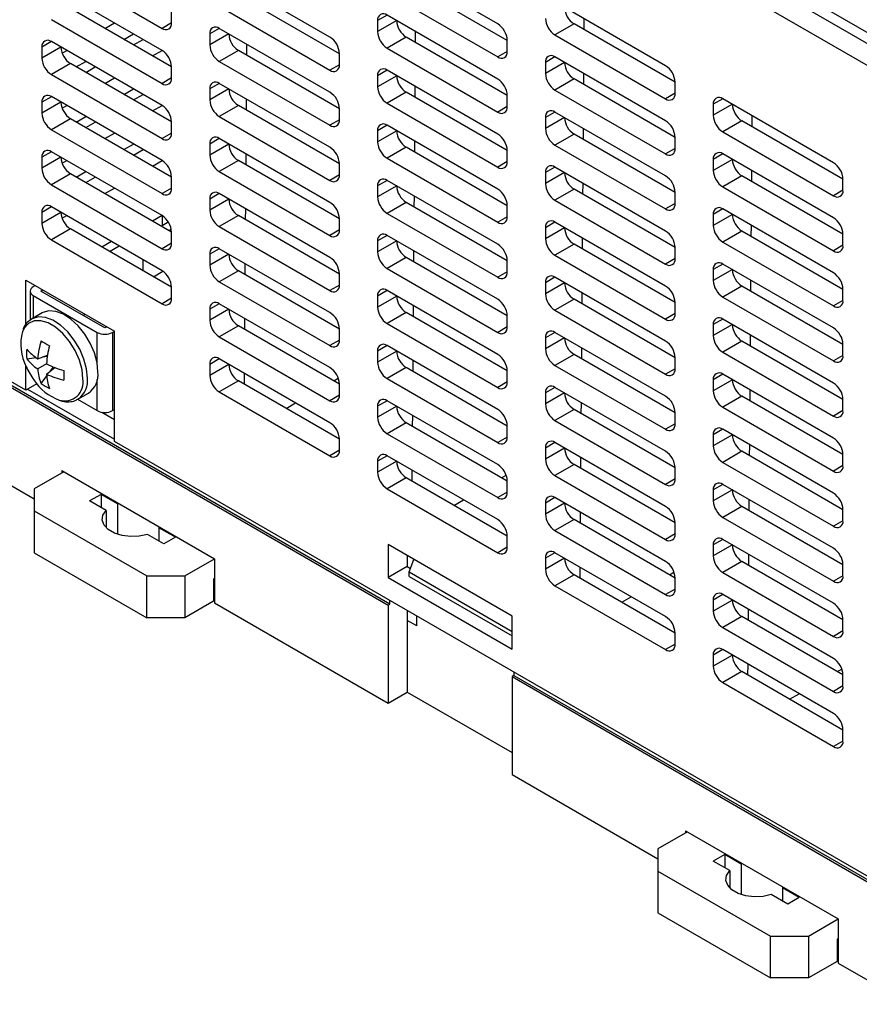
# Model space of a CAD drawing. Header units: millimetres. Extents: x 0 to 594, y 0 to 420.
# Tile 26 of 36: x 498 to 529, y 291 to 327. Entities that reach past the tile are written whole.
import ezdxf

# ---------------------------------------------------------------- set-up
doc = ezdxf.new("R2010")
doc.units = ezdxf.units.MM

msp = doc.modelspace()

# ---------------------------------------------------------------- linework, layer by layer
for p, q in [((497.66, 345.0278), (531.7426, 325.3524)), ((497.3065, 344.8237), (531.389, 325.1483)), ((531.0355, 324.5359), (496.9529, 344.2113)), ((499.2157, 329.1872), (503.3169, 326.8196)), ((515.762, 326.9841), (511.6607, 329.3517)), ((509.5394, 326.4936), (505.4382, 328.8612)), ((516.1155, 326.3716), (512.3678, 328.5351)), ((503.3169, 326.0031), (499.2157, 328.3707)), ((511.6607, 328.1269), (515.762, 325.7593)), ((509.893, 325.8811), (506.1453, 328.0446)), ((521.9845, 325.4333), (517.8833, 327.8008)), ((503.6704, 325.3906), (499.9228, 327.5541)), ((503.6704, 327.0238), (503.6704, 327.4321)), ((505.4382, 327.6364), (509.5394, 325.2688)), ((499.2157, 327.1459), (503.3169, 324.7783)), ((501.1961, 326.819), (501.5499, 327.0232)), ((503.6704, 327.0237), (503.3169, 326.8196)), ((511.6608, 327.3103), (511.3072, 327.1062)), ((511.3072, 327.1062), (511.3072, 326.6979)), ((512.0143, 327.1061), (511.3072, 326.6979)), ((515.762, 324.9427), (511.6607, 327.3103)), ((512.0143, 327.1061), (512.0143, 327.1062)), ((518.5904, 326.9842), (517.8833, 326.576)), ((522.338, 324.8208), (518.5904, 326.9842)), ((518.9681, 326.7662), (518.9711, 327.1728)), ((501.9034, 326.4107), (502.2571, 326.6149)), ((505.4383, 326.8198), (505.0846, 326.6157)), ((505.0846, 326.6157), (505.0846, 326.2074)), ((505.7918, 326.6156), (505.0846, 326.2074)), ((509.5394, 324.4522), (505.4382, 326.8198)), ((505.7918, 326.6156), (505.7918, 326.6157)), ((512.7147, 326.2935), (512.7178, 326.7001)), ((499.2157, 326.3293), (498.8621, 326.1251)), ((503.3169, 323.9617), (499.2157, 326.3293)), ((502.2571, 326.2065), (502.6108, 326.4107)), ((512.3678, 326.4937), (511.6607, 326.0855)), ((516.1155, 324.3302), (512.3678, 326.4937)), ((516.1155, 325.9635), (516.1155, 326.3717)), ((517.8833, 326.576), (521.9845, 324.2084)), ((498.8621, 326.1251), (498.8621, 325.7169)), ((499.5692, 326.1251), (498.8621, 325.7169)), ((499.5692, 326.1251), (499.5692, 326.1252)), ((499.6124, 325.9047), (499.7818, 326.0025)), ((502.9642, 325.7983), (503.3179, 326.0025)), ((506.1453, 326.0032), (505.4382, 325.595)), ((509.893, 323.8397), (506.1453, 326.0032)), ((506.4613, 325.8208), (506.4644, 326.2274)), ((509.893, 325.473), (509.893, 325.8812)), ((511.6607, 326.0855), (515.762, 323.7179)), ((516.1155, 325.9634), (515.762, 325.7593)), ((499.9228, 325.5127), (499.2157, 325.1045)), ((503.6704, 323.3492), (499.9228, 325.5127)), ((500.1353, 325.39), (500.489, 325.5942)), ((505.4382, 325.595), (509.5394, 323.2274)), ((517.8833, 325.7595), (517.5297, 325.5553)), ((517.5297, 325.5553), (517.5297, 325.1471)), ((518.2368, 325.5553), (517.5297, 325.1471)), ((521.9845, 323.3919), (517.8833, 325.7595)), ((518.2368, 325.5553), (518.2368, 325.5554)), ((500.489, 325.1858), (500.8427, 325.39)), ((503.6704, 324.9824), (503.6704, 325.3907)), ((509.893, 325.4729), (509.5394, 325.2688)), ((511.6608, 325.2689), (511.3072, 325.0648)), ((515.762, 322.9014), (511.6607, 325.269)), ((518.9526, 324.7338), (518.9557, 325.1404)), ((499.2157, 325.1045), (503.3169, 322.7369)), ((501.1961, 324.7776), (501.5499, 324.9818)), ((503.6704, 324.9824), (503.3169, 324.7783)), ((505.4383, 324.7784), (505.0846, 324.5743)), ((509.5394, 322.4109), (505.4382, 324.7785)), ((511.3072, 325.0648), (511.3072, 324.6565)), ((512.0143, 325.0647), (511.3072, 324.6565)), ((512.0143, 325.0647), (512.0143, 325.0649)), ((518.5904, 324.9429), (517.8833, 324.5347)), ((522.338, 322.7794), (518.5904, 324.9429)), ((522.338, 324.4126), (522.338, 324.8209)), ((501.9034, 324.3693), (502.2571, 324.5735)), ((505.0846, 324.5743), (505.0846, 324.166)), ((505.7918, 324.5742), (505.0846, 324.166)), ((505.7918, 324.5742), (505.7918, 324.5744)), ((512.3678, 324.4524), (511.6607, 324.0442)), ((516.1155, 322.2889), (512.3678, 324.4524)), ((512.6992, 324.2611), (512.7023, 324.6677)), ((517.8833, 324.5347), (521.9845, 322.1671)), ((522.338, 324.4125), (521.9845, 324.2084)), ((499.2157, 324.2879), (498.8621, 324.0838)), ((498.8621, 324.0838), (498.8621, 323.6755)), ((499.5692, 324.0837), (498.8621, 323.6755)), ((503.3169, 321.9204), (499.2157, 324.288)), ((499.5692, 324.0837), (499.5692, 324.0839)), ((502.2571, 324.1651), (502.6108, 324.3693)), ((506.4458, 323.7884), (506.4489, 324.195)), ((511.6607, 324.0442), (515.762, 321.6766)), ((516.1155, 323.9221), (516.1155, 324.3304)), ((524.1059, 324.2086), (523.7523, 324.0045)), ((528.207, 321.8411), (524.1058, 324.2086)), ((499.6124, 323.8633), (499.7818, 323.9611)), ((502.9642, 323.7569), (503.3179, 323.9611)), ((506.1453, 323.9619), (505.4382, 323.5537)), ((509.893, 321.7984), (506.1453, 323.9619)), ((509.893, 323.4316), (509.893, 323.8399)), ((516.1155, 323.922), (515.762, 323.7179)), ((517.8833, 323.7181), (517.5297, 323.514)), ((521.9845, 321.3506), (517.8833, 323.7181)), ((523.7523, 324.0045), (523.7523, 323.5962)), ((524.4594, 324.0044), (523.7523, 323.5962)), ((524.4594, 324.0044), (524.4594, 324.0045)), ((499.9228, 323.4714), (499.2157, 323.0632)), ((503.6704, 321.3079), (499.9228, 323.4714)), ((500.1353, 323.3487), (500.489, 323.5529)), ((500.489, 323.1445), (500.8427, 323.3487)), ((503.6704, 322.9411), (503.6704, 323.3494)), ((505.4382, 323.5537), (509.5394, 321.1861)), ((509.893, 323.4315), (509.5394, 323.2274)), ((517.5297, 323.514), (517.5297, 323.1057)), ((518.2368, 323.5139), (517.5297, 323.1057)), ((518.2368, 323.5139), (518.2368, 323.514)), ((524.8129, 323.392), (524.1058, 322.9838)), ((528.5606, 321.2286), (524.8129, 323.392)), ((525.1906, 323.174), (525.1937, 323.5806)), ((499.2157, 323.0632), (503.3169, 320.6956)), ((511.6608, 323.2276), (511.3072, 323.0235)), ((511.3072, 323.0235), (511.3072, 322.6152)), ((512.0143, 323.0234), (511.3072, 322.6152)), ((515.762, 320.86), (511.6607, 323.2276)), ((512.0143, 323.0234), (512.0143, 323.0235)), ((518.9372, 322.7013), (518.9403, 323.1079)), ((524.1058, 322.9838), (528.207, 320.6163)), ((501.1961, 322.7363), (501.5499, 322.9405)), ((503.6704, 322.941), (503.3169, 322.7369)), ((505.4383, 322.7371), (505.0846, 322.533)), ((509.5394, 320.3695), (505.4382, 322.7371)), ((512.6838, 322.2286), (512.6869, 322.6352)), ((518.5904, 322.9015), (517.8833, 322.4933)), ((522.338, 320.738), (518.5904, 322.9015)), ((522.338, 322.3713), (522.338, 322.7795)), ((499.2157, 322.2466), (498.8621, 322.0424)), ((503.3169, 319.879), (499.2157, 322.2466)), ((501.9034, 322.328), (502.2571, 322.5322)), ((502.2571, 322.1238), (502.6108, 322.328)), ((505.0846, 322.533), (505.0846, 322.1247)), ((505.7918, 322.5329), (505.0846, 322.1247)), ((505.7918, 322.5329), (505.7918, 322.533)), ((512.3678, 322.411), (511.6607, 322.0028)), ((516.1155, 320.2475), (512.3678, 322.411)), ((516.1155, 321.8808), (516.1155, 322.289)), ((517.8833, 322.4933), (521.9845, 320.1257)), ((522.338, 322.3712), (521.9845, 322.1671)), ((498.8621, 322.0424), (498.8621, 321.6342)), ((499.5692, 322.0424), (498.8621, 321.6342)), ((499.5692, 322.0424), (499.5692, 322.0425)), ((499.6124, 321.822), (499.7818, 321.9198)), ((502.9642, 321.7156), (503.3179, 321.9198)), ((506.1453, 321.9205), (505.4382, 321.5123)), ((509.893, 319.757), (506.1453, 321.9205)), ((506.4304, 321.7559), (506.4335, 322.1625)), ((511.6607, 322.0028), (515.762, 319.6352)), ((516.1155, 321.8807), (515.762, 321.6766)), ((524.1059, 322.1673), (523.7523, 321.9631)), ((523.7523, 321.9631), (523.7523, 321.5549)), ((524.4594, 321.9631), (523.7523, 321.5549)), ((528.207, 319.7997), (524.1058, 322.1673)), ((524.4594, 321.9631), (524.4594, 321.9632)), ((500.1353, 321.3073), (500.489, 321.5115)), ((505.4382, 321.5123), (509.5394, 319.1447)), ((509.893, 321.3902), (509.893, 321.7985)), ((517.8833, 321.6768), (517.5297, 321.4726)), ((521.9845, 319.3092), (517.8833, 321.6768)), ((525.1752, 321.1416), (525.1783, 321.5482)), ((499.9228, 321.43), (499.2157, 321.0218)), ((503.6704, 319.2665), (499.9228, 321.43)), ((500.489, 321.1031), (500.8427, 321.3073)), ((503.6704, 320.8997), (503.6704, 321.308)), ((509.893, 321.3902), (509.5394, 321.1861)), ((511.6608, 321.1862), (511.3072, 320.9821)), ((515.762, 318.8187), (511.6607, 321.1863)), ((517.5297, 321.4726), (517.5297, 321.0643)), ((518.2368, 321.4726), (517.5297, 321.0643)), ((518.2368, 321.4726), (518.2368, 321.4727)), ((524.8129, 321.3507), (524.1058, 320.9425)), ((528.5606, 319.1872), (524.8129, 321.3507)), ((528.5606, 320.8204), (528.5606, 321.2287)), ((499.2157, 321.0218), (503.3169, 318.6542)), ((501.1961, 320.6949), (501.5499, 320.8991)), ((503.6704, 320.8997), (503.3169, 320.6956)), ((511.3072, 320.9821), (511.3072, 320.5738)), ((512.0143, 320.982), (511.3072, 320.5738)), ((512.0143, 320.982), (512.0143, 320.9822)), ((518.5904, 320.8602), (517.8833, 320.452)), ((522.338, 318.6967), (518.5904, 320.8602)), ((518.9218, 320.6689), (518.9249, 321.0755)), ((524.1058, 320.9425), (528.207, 318.5749)), ((528.5606, 320.8204), (528.207, 320.6163)), ((505.4383, 320.6957), (505.0846, 320.4916)), ((505.0846, 320.4916), (505.0846, 320.0833)), ((505.7918, 320.4915), (505.0846, 320.0833)), ((509.5394, 318.3282), (505.4382, 320.6958)), ((505.7918, 320.4915), (505.7918, 320.4917)), ((512.6684, 320.1962), (512.6715, 320.6028)), ((517.8833, 320.452), (521.9845, 318.0844)), ((522.338, 320.3299), (522.338, 320.7382)), ((499.2157, 320.2052), (498.8621, 320.0011)), ((503.3169, 317.8377), (499.2157, 320.2053)), ((506.415, 319.7235), (506.4181, 320.1301)), ((512.3678, 320.3697), (511.6607, 319.9615)), ((516.1155, 318.2062), (512.3678, 320.3697)), ((516.1155, 319.8394), (516.1155, 320.2477)), ((522.338, 320.3298), (521.9845, 320.1257)), ((524.1059, 320.1259), (523.7523, 319.9218)), ((528.207, 317.7584), (524.1058, 320.1259)), ((498.8621, 320.0011), (498.8621, 319.5928)), ((499.5692, 320.001), (498.8621, 319.5928)), ((499.5692, 320.001), (499.5692, 320.0012)), ((499.6124, 319.7806), (499.7818, 319.8784)), ((503.3179, 319.8784), (502.9642, 319.6742)), ((503.3169, 319.8778), (503.3169, 319.5104)), ((506.1453, 319.8792), (505.4382, 319.471)), ((509.893, 317.7157), (506.1453, 319.8792)), ((509.893, 319.3489), (509.893, 319.7572)), ((511.6607, 319.9615), (515.762, 317.5939)), ((516.1155, 319.8393), (515.762, 319.6352)), ((523.7523, 319.9218), (523.7523, 319.5135)), ((524.4594, 319.9217), (523.7523, 319.5135)), ((524.4594, 319.9217), (524.4594, 319.9218)), ((499.9228, 319.3887), (499.2157, 318.9804)), ((503.6704, 317.2252), (499.9228, 319.3887)), ((503.2824, 319.4905), (503.5491, 319.6445)), ((503.5653, 319.3272), (503.6581, 319.3808)), ((505.4382, 319.471), (509.5394, 317.1034)), ((509.893, 319.3488), (509.5394, 319.1447)), ((517.8833, 319.6354), (517.5297, 319.4313)), ((517.5297, 319.4313), (517.5297, 319.023)), ((518.2368, 319.4312), (517.5297, 319.023)), ((521.9845, 317.2679), (517.8833, 319.6354)), ((518.2368, 319.4312), (518.2368, 319.4313)), ((524.8129, 319.3093), (524.1058, 318.9011)), ((528.5606, 317.1459), (524.8129, 319.3093)), ((525.1597, 319.1091), (525.1628, 319.5157)), ((499.2157, 318.9804), (503.3169, 316.6129)), ((503.6704, 318.8584), (503.6704, 319.2667)), ((511.6608, 319.1449), (511.3072, 318.9408)), ((511.3072, 318.9408), (511.3072, 318.5325)), ((512.0143, 318.9407), (511.3072, 318.5325)), ((515.762, 316.7773), (511.6607, 319.1449)), ((512.0143, 318.9407), (512.0143, 318.9408)), ((518.9064, 318.6364), (518.9094, 319.043)), ((528.5606, 318.7791), (528.5606, 319.1873)), ((501.4435, 318.9191), (501.0898, 318.7149)), ((501.3726, 318.5517), (501.7264, 318.7559)), ((503.6704, 318.8583), (503.3169, 318.6542)), ((505.4383, 318.6544), (505.0846, 318.4502)), ((509.5394, 316.2868), (505.4382, 318.6544)), ((512.653, 318.1637), (512.656, 318.5703)), ((518.5904, 318.8188), (517.8833, 318.4106)), ((522.338, 316.6553), (518.5904, 318.8188)), ((522.338, 318.2886), (522.338, 318.6968)), ((524.1058, 318.9011), (528.207, 316.5335)), ((528.5606, 318.779), (528.207, 318.5749)), ((502.6098, 318.2459), (502.6098, 317.8375)), ((505.0846, 318.4502), (505.0846, 318.042)), ((505.7918, 318.4502), (505.0846, 318.042)), ((505.7918, 318.4502), (505.7918, 318.4503)), ((512.3678, 318.3283), (511.6607, 317.9201)), ((516.1155, 316.1648), (512.3678, 318.3283)), ((516.1155, 317.7981), (516.1155, 318.2063)), ((517.8833, 318.4106), (521.9845, 316.043)), ((522.338, 318.2885), (521.9845, 318.0844)), ((506.3996, 317.691), (506.4027, 318.0977)), ((511.6607, 317.9201), (515.762, 315.5525)), ((524.1059, 318.0846), (523.7523, 317.8804)), ((523.7523, 317.8804), (523.7523, 317.4722)), ((524.4594, 317.8804), (523.7523, 317.4722)), ((528.207, 315.717), (524.1058, 318.0846)), ((524.4594, 317.8804), (524.4594, 317.8805)), ((498.2611, 315.835), (498.2611, 317.4902)), ((498.2611, 317.4902), (501.5491, 315.592)), ((502.9995, 317.6125), (503.3515, 317.8157)), ((506.1453, 317.8378), (505.4382, 317.4296)), ((509.893, 315.6743), (506.1453, 317.8378)), ((509.893, 317.3075), (509.893, 317.7158)), ((516.1155, 317.798), (515.762, 317.5939)), ((517.8833, 317.594), (517.5297, 317.3899)), ((521.9845, 315.2265), (517.8833, 317.5941)), ((525.1443, 317.0767), (525.1474, 317.4833)), ((498.6146, 317.2861), (498.5439, 317.2452)), ((498.8268, 317.0819), (498.8975, 317.1228)), ((503.6704, 316.817), (503.6704, 317.2253)), ((505.4382, 317.4296), (509.5394, 315.062)), ((509.893, 317.3075), (509.5394, 317.1034)), ((517.5297, 317.3899), (517.5297, 316.9816)), ((518.2368, 317.3898), (517.5297, 316.9816)), ((518.2368, 317.3898), (518.2368, 317.39)), ((524.8129, 317.268), (524.1058, 316.8598)), ((528.5606, 315.1045), (524.8129, 317.268)), ((528.5606, 316.7377), (528.5606, 317.146)), ((498.4267, 317.0819), (498.4267, 316.0001)), ((498.5439, 316.9187), (500.9127, 315.5512)), ((498.5439, 316.9187), (498.5439, 316.0815)), ((501.1956, 315.7145), (498.8268, 317.0819)), ((503.6704, 316.817), (503.3169, 316.6129)), ((511.6608, 317.1035), (511.3072, 316.8994)), ((511.3072, 316.8994), (511.3072, 316.4911)), ((512.0143, 316.8993), (511.3072, 316.4911)), ((515.762, 314.736), (511.6607, 317.1036)), ((512.0143, 316.8993), (512.0143, 316.8995)), ((518.5904, 316.7775), (517.8833, 316.3693)), ((522.338, 314.614), (518.5904, 316.7775)), ((518.8909, 316.604), (518.894, 317.0106)), ((524.1058, 316.8598), (528.207, 314.4922)), ((505.4383, 316.613), (505.0846, 316.4089)), ((505.0846, 316.4089), (505.0846, 316.0006)), ((505.7918, 316.4088), (505.0846, 316.0006)), ((509.5394, 314.2455), (505.4382, 316.6131)), ((505.7918, 316.4088), (505.7918, 316.409)), ((512.6375, 316.1313), (512.6406, 316.5379)), ((522.338, 316.2472), (522.338, 316.6555)), ((528.5606, 316.7376), (528.207, 316.5335)), ((498.4814, 316.0454), (498.4613, 316.0332)), ((498.8711, 316.2704), (498.4814, 316.0454)), ((500.4608, 316.2203), (500.3901, 316.1794)), ((506.3841, 315.6586), (506.3872, 316.0652)), ((512.3678, 316.287), (511.6607, 315.8788)), ((516.1155, 314.1235), (512.3678, 316.287)), ((516.1155, 315.7567), (516.1155, 316.165)), ((517.8833, 316.3693), (521.9845, 314.0017)), ((522.338, 316.2471), (521.9845, 316.043)), ((524.1059, 316.0432), (523.7523, 315.8391)), ((528.207, 313.6757), (524.1058, 316.0432)), ((501.2663, 315.7553), (501.1956, 315.7145)), ((506.1453, 315.7965), (505.4382, 315.3883)), ((509.893, 313.633), (506.1453, 315.7965)), ((509.893, 315.2662), (509.893, 315.6745)), ((511.6607, 315.8788), (515.762, 313.5112)), ((516.1155, 315.7566), (515.762, 315.5525)), ((523.7523, 315.8391), (523.7523, 315.4308)), ((524.4594, 315.839), (523.7523, 315.4308)), ((524.4594, 315.839), (524.4594, 315.8391)), ((500.9127, 314.4006), (500.9127, 315.5512)), ((501.4784, 315.5512), (501.5491, 315.592)), ((501.4784, 315.5512), (501.4784, 312.6525)), ((501.5491, 311.5093), (501.5491, 315.592)), ((505.4382, 315.3883), (509.5394, 313.0207)), ((517.8833, 315.5527), (517.5297, 315.3486)), ((517.5297, 315.3486), (517.5297, 314.9403)), ((518.2368, 315.3485), (517.5297, 314.9403)), ((521.9845, 313.1851), (517.8833, 315.5527)), ((518.2368, 315.3485), (518.2368, 315.3486)), ((525.1289, 315.0442), (525.132, 315.4508)), ((509.893, 315.2661), (509.5394, 315.062)), ((511.6608, 315.0622), (511.3072, 314.8581)), ((515.762, 312.6946), (511.6607, 315.0622)), ((518.8755, 314.5715), (518.8786, 314.9782)), ((524.8129, 315.2266), (524.1058, 314.8184)), ((528.5606, 313.0632), (524.8129, 315.2266)), ((528.5606, 314.6964), (528.5606, 315.1046)), ((498.3007, 314.5747), (498.6488, 314.6158)), ((498.7062, 314.5761), (499.0713, 314.7128)), ((498.8875, 314.644), (499.0643, 314.6648)), ((505.4383, 314.5717), (505.0846, 314.3675)), ((509.5394, 312.2041), (505.4382, 314.5717)), ((511.3072, 314.8581), (511.3072, 314.4498)), ((512.0143, 314.858), (511.3072, 314.4498)), ((512.0143, 314.858), (512.0143, 314.8581)), ((518.5904, 314.7361), (517.8833, 314.3279)), ((522.338, 312.5726), (518.5904, 314.7361)), ((522.338, 314.2059), (522.338, 314.6141)), ((524.1058, 314.8184), (528.207, 312.4508)), ((528.5606, 314.6963), (528.207, 314.4922)), ((498.2611, 313.4075), (498.2611, 314.3265)), ((499.0358, 314.3858), (498.7062, 314.1954)), ((499.0358, 314.0052), (499.3368, 314.2531)), ((499.1855, 314.1285), (499.2918, 314.2709)), ((505.0846, 314.3675), (505.0846, 313.9593)), ((505.7918, 314.3675), (505.0846, 313.9593)), ((505.7918, 314.3675), (505.7918, 314.3676)), ((512.3678, 314.2456), (511.6607, 313.8374)), ((516.1155, 312.0821), (512.3678, 314.2456)), ((512.6221, 314.0988), (512.6252, 314.5055)), ((517.8833, 314.3279), (521.9845, 311.9603)), ((522.338, 314.2058), (521.9845, 314.0017)), ((498.2611, 313.4075), (496.9529, 314.1626)), ((496.9529, 313.9585), (511.6961, 305.4475)), ((497.0236, 313.9993), (511.7668, 305.4883)), ((498.8319, 313.6547), (499.0415, 313.9355)), ((506.3687, 313.6261), (506.3718, 314.0328)), ((509.6816, 313.755), (509.8502, 313.8523)), ((511.6607, 313.8374), (515.762, 311.4698)), ((516.1155, 313.7153), (516.1155, 314.1236)), ((524.1059, 314.0019), (523.7523, 313.7977)), ((528.207, 311.6343), (524.1058, 314.0019)), ((498.6745, 313.6462), (498.2611, 313.4075)), ((500.9127, 312.6524), (500.9127, 313.803)), ((506.1453, 313.7551), (505.4382, 313.3469)), ((509.893, 311.5916), (506.1453, 313.7551)), ((509.893, 313.2248), (509.893, 313.6331)), ((516.1155, 313.7153), (515.762, 313.5112)), ((517.8833, 313.5113), (517.5297, 313.3072)), ((521.9845, 311.1438), (517.8833, 313.5114)), ((523.7523, 313.7977), (523.7523, 313.3894)), ((524.4594, 313.7977), (523.7523, 313.3894)), ((524.4594, 313.7977), (524.4594, 313.7978)), ((498.3318, 313.4483), (501.5491, 311.591)), ((500.1958, 313.0758), (500.5855, 313.3007)), ((505.4382, 313.3469), (509.5394, 310.9793)), ((509.893, 313.2248), (509.5394, 313.0207)), ((517.5297, 313.3072), (517.5297, 312.8989)), ((518.2368, 313.3071), (517.5297, 312.8989)), ((518.2368, 313.3071), (518.2368, 313.3073)), ((524.8129, 313.1853), (524.1058, 312.7771)), ((528.5606, 311.0218), (524.8129, 313.1853)), ((525.1135, 313.0118), (525.1166, 313.4184)), ((500.1774, 313.0769), (500.9127, 312.6524)), ((500.1958, 313.0758), (500.2206, 313.0909)), ((507.9136, 312.7343), (508.2673, 312.9385)), ((511.6608, 313.0208), (511.3072, 312.8167)), ((511.3072, 312.8167), (511.3072, 312.4084)), ((512.0143, 312.8166), (511.3072, 312.4084)), ((515.762, 310.6533), (511.6607, 313.0209)), ((512.0143, 312.8166), (512.0143, 312.8168)), ((518.8601, 312.5391), (518.8632, 312.9457)), ((524.1058, 312.7771), (528.207, 310.4095)), ((528.5606, 312.655), (528.5606, 313.0633)), ((501.0846, 312.5939), (501.5491, 312.3257)), ((501.4784, 312.6525), (501.5491, 312.6933)), ((512.6067, 312.0664), (512.6098, 312.473)), ((518.5904, 312.6948), (517.8833, 312.2866)), ((522.338, 310.5313), (518.5904, 312.6948)), ((522.338, 312.1645), (522.338, 312.5728)), ((528.5606, 312.6549), (528.207, 312.4508)), ((512.3678, 312.2043), (511.6607, 311.7961)), ((516.1155, 310.0408), (512.3678, 312.2043)), ((516.1155, 311.674), (516.1155, 312.0823)), ((517.8833, 312.2866), (521.9845, 309.919)), ((522.338, 312.1644), (521.9845, 311.9603)), ((511.6607, 311.7961), (515.762, 309.4285)), ((516.1155, 311.6739), (515.762, 311.4698)), ((524.1059, 311.9605), (523.7523, 311.7564)), ((523.7523, 311.7564), (523.7523, 311.3481)), ((524.4594, 311.7563), (523.7523, 311.3481)), ((528.207, 309.5929), (524.1058, 311.9605)), ((524.4594, 311.7563), (524.4594, 311.7564)), ((531.0355, 294.4872), (501.5491, 311.5093)), ((509.893, 311.1835), (509.893, 311.5918)), ((517.8833, 311.47), (517.5297, 311.2659)), ((521.9845, 309.1024), (517.8833, 311.47)), ((525.098, 310.9793), (525.1011, 311.386)), ((509.893, 311.1834), (509.5394, 310.9793)), ((511.6608, 310.9795), (511.3072, 310.7753)), ((515.762, 308.6119), (511.6607, 310.9795)), ((517.5297, 311.2659), (517.5297, 310.8576)), ((518.2368, 311.2658), (517.5297, 310.8576)), ((518.2368, 311.2658), (518.2368, 311.2659)), ((518.8446, 310.5066), (518.8477, 310.9133)), ((524.8129, 311.1439), (524.1058, 310.7357)), ((528.5606, 308.9804), (524.8129, 311.1439)), ((528.5606, 310.6137), (528.5606, 311.0219)), ((511.3072, 310.7753), (511.3072, 310.3671)), ((512.0143, 310.7753), (511.3072, 310.3671)), ((512.0143, 310.7753), (512.0143, 310.7754)), ((518.5904, 310.6534), (517.8833, 310.2452)), ((522.338, 308.4899), (518.5904, 310.6534)), ((524.1058, 310.7357), (528.207, 308.3681)), ((528.5606, 310.6136), (528.207, 310.4095)), ((496.9529, 310.3249), (498.5793, 309.386)), ((499.6753, 310.3864), (498.5793, 309.7537)), ((499.6046, 310.4272), (499.6046, 310.3456)), ((499.6046, 310.4272), (505.2614, 307.1616)), ((512.5912, 310.0339), (512.5943, 310.4406)), ((515.9041, 310.1628), (516.0728, 310.2601)), ((517.8833, 310.2452), (521.9845, 307.8776)), ((522.338, 310.1232), (522.338, 310.5314)), ((512.3678, 310.1629), (511.6607, 309.7547)), ((516.1155, 307.9994), (512.3678, 310.1629)), ((516.1155, 309.6326), (516.1155, 310.0409)), ((522.338, 310.1231), (521.9845, 309.919)), ((524.1059, 309.9191), (523.7523, 309.715)), ((528.207, 307.5516), (524.1058, 309.9192)), ((498.5793, 309.7537), (498.5793, 308.9373)), ((501.0541, 309.5496), (500.6299, 309.3047)), ((501.6663, 309.1962), (501.0541, 309.5496)), ((501.0541, 309.5496), (501.0541, 309.0597)), ((511.6607, 309.7547), (515.762, 307.3871)), ((516.1155, 309.6326), (515.762, 309.4285)), ((523.7523, 309.715), (523.7523, 309.3067)), ((524.4594, 309.7149), (523.7523, 309.3067)), ((524.4594, 309.7149), (524.4594, 309.7151)), ((501.242, 308.9513), (500.6299, 309.3047)), ((501.6663, 309.1962), (501.7123, 309.2104)), ((501.6663, 309.1962), (501.6663, 308.0661)), ((514.1361, 309.1421), (514.4898, 309.3463)), ((517.8833, 309.4286), (517.5297, 309.2245)), ((517.5297, 309.2245), (517.5297, 308.8162)), ((518.2368, 309.2244), (517.5297, 308.8162)), ((521.9845, 307.0611), (517.8833, 309.4287)), ((518.2368, 309.2244), (518.2368, 309.2246)), ((524.8129, 309.1026), (524.1058, 308.6944)), ((528.5606, 306.9391), (524.8129, 309.1026)), ((525.0826, 308.9469), (525.0857, 309.3535)), ((498.5793, 308.9373), (502.7512, 306.5289)), ((498.5793, 308.9373), (498.5793, 307.3858)), ((501.242, 308.9513), (501.242, 308.311)), ((518.8292, 308.4742), (518.8323, 308.8808)), ((528.5606, 308.5723), (528.5606, 308.9806)), ((518.5904, 308.6121), (517.8833, 308.2039)), ((522.338, 306.4486), (518.5904, 308.6121)), ((522.338, 308.0818), (522.338, 308.4901)), ((524.1058, 308.6944), (528.207, 306.3268)), ((528.5606, 308.5722), (528.207, 308.3681)), ((503.3876, 307.7127), (502.7754, 308.0661)), ((503.2244, 308.3376), (503.1997, 308.311)), ((503.8119, 307.9576), (503.1997, 308.311)), ((503.1997, 308.311), (503.1997, 307.8211)), ((516.1155, 307.5913), (516.1155, 307.9996)), ((517.8833, 308.2039), (521.9845, 305.8363)), ((522.338, 308.0817), (521.9845, 307.8776)), ((503.8119, 307.9576), (503.3876, 307.7127)), ((516.2923, 305.0396), (511.6961, 307.6929)), ((511.6961, 307.6929), (511.6961, 306.4681)), ((524.1059, 307.8778), (523.7523, 307.6737)), ((523.7523, 307.6737), (523.7523, 307.2654)), ((524.4594, 307.6736), (523.7523, 307.2654)), ((528.207, 305.5102), (524.1058, 307.8778)), ((524.4594, 307.6736), (524.4594, 307.6737)), ((498.5793, 307.3858), (502.7512, 304.9774)), ((512.4032, 307.2847), (512.4032, 306.8763)), ((516.1155, 307.5912), (515.762, 307.3871)), ((517.8833, 307.3873), (517.5297, 307.1832)), ((521.9845, 305.0197), (517.8833, 307.3873)), ((525.0672, 306.9144), (525.0703, 307.3211)), ((504.1654, 306.5289), (505.2614, 307.1616)), ((505.2614, 307.1616), (505.2614, 305.5285)), ((512.4739, 306.6723), (512.6539, 307.14)), ((517.5297, 307.1832), (517.5297, 306.7749)), ((518.2368, 307.1831), (517.5297, 306.7749)), ((518.2368, 307.1831), (518.2368, 307.1832)), ((524.8129, 307.0612), (524.1058, 306.653)), ((528.5606, 304.8977), (524.8129, 307.0612)), ((528.5606, 306.531), (528.5606, 306.9392)), ((502.7512, 306.5289), (504.1654, 306.5289)), ((502.7512, 304.9774), (502.7512, 306.5289)), ((504.1654, 306.5289), (504.1654, 304.9774)), ((512.4032, 306.8763), (511.6961, 306.4681)), ((512.4032, 306.8763), (512.5253, 306.8058)), ((512.4739, 306.6723), (516.2923, 304.468)), ((512.4739, 306.509), (512.4739, 306.6723)), ((518.5904, 306.5707), (517.8833, 306.1625)), ((522.338, 304.4072), (518.5904, 306.5707)), ((518.8138, 306.4417), (518.8169, 306.8484)), ((522.1267, 306.5706), (522.2953, 306.668)), ((524.1058, 306.653), (528.207, 304.2854)), ((528.5606, 306.5309), (528.207, 306.3268)), ((505.2614, 306.4267), (505.2261, 306.4063)), ((505.2261, 306.4063), (505.2261, 305.5897)), ((505.2614, 306.4062), (505.2261, 306.3857)), ((511.6961, 306.4681), (516.2923, 303.8148)), ((512.4739, 306.509), (516.2923, 304.3047)), ((517.8833, 306.1625), (521.9845, 303.7949)), ((522.338, 306.0404), (522.338, 306.4487)), ((522.338, 306.0404), (521.9845, 305.8363)), ((524.1059, 305.8364), (523.7523, 305.6323)), ((528.207, 303.4689), (524.1058, 305.8365)), ((505.2261, 305.5897), (504.1654, 304.9774)), ((505.2614, 305.5285), (511.6961, 301.8139)), ((511.6961, 305.4475), (511.7668, 305.4883)), ((511.6961, 305.4475), (511.6961, 301.8139)), ((511.7668, 305.4883), (511.7668, 305.6108)), ((520.3586, 305.5499), (520.7124, 305.7541)), ((523.7523, 305.6323), (523.7523, 305.224)), ((524.4594, 305.6322), (523.7523, 305.224)), ((524.4594, 305.6322), (524.4594, 305.6324)), ((512.4032, 305.2434), (512.4032, 304.8758)), ((525.0518, 304.882), (525.0548, 305.2886)), ((504.1654, 304.9774), (502.7512, 304.9774)), ((512.7568, 304.6717), (512.4032, 304.8758)), ((512.4032, 304.8758), (512.4032, 302.2221)), ((512.7568, 304.6717), (512.7568, 305.0393)), ((516.2923, 303.8148), (516.2923, 305.0396)), ((524.8129, 305.0199), (524.1058, 304.6117)), ((528.5606, 302.8564), (524.8129, 305.0199)), ((528.5606, 304.4896), (528.5606, 304.8979)), ((522.338, 303.9991), (522.338, 304.4074)), ((524.1058, 304.6117), (528.207, 302.2441)), ((528.5606, 304.4895), (528.207, 304.2854)), ((522.338, 303.999), (521.9845, 303.7949)), ((524.1059, 303.7951), (523.7523, 303.591)), ((528.207, 301.4275), (524.1058, 303.7951)), ((523.7523, 303.591), (523.7523, 303.1827)), ((524.4594, 303.5909), (523.7523, 303.1827)), ((524.4594, 303.5909), (524.4594, 303.591)), ((525.0363, 302.8495), (525.0394, 303.2562)), ((516.363, 302.9574), (516.363, 302.835)), ((524.8129, 302.9785), (524.1058, 302.5703)), ((528.5606, 300.815), (524.8129, 302.9785)), ((528.3492, 302.9784), (528.5179, 303.0758)), ((516.363, 302.835), (516.2923, 302.7941)), ((516.2923, 302.7941), (531.0355, 294.2831)), ((516.2923, 302.7941), (516.2923, 299.1605)), ((516.363, 302.835), (531.1062, 294.3239)), ((524.1058, 302.5703), (528.207, 300.2027)), ((528.5606, 302.4483), (528.5606, 302.8565)), ((511.6961, 301.8139), (512.4032, 302.2221)), ((512.4032, 302.2221), (516.2923, 299.9769)), ((526.5812, 301.9577), (526.9349, 302.1619)), ((528.5606, 302.4482), (528.207, 302.2441)), ((528.5606, 300.4069), (528.5606, 300.8152)), ((528.5606, 300.4068), (528.207, 300.2027)), ((516.2923, 299.1605), (521.7017, 296.0378)), ((522.727, 297.0789), (528.3838, 293.8133)), ((522.727, 297.0789), (522.727, 296.9973)), ((522.7977, 297.0381), (521.7017, 296.4054)), ((521.7017, 296.4054), (521.7017, 295.589)), ((524.1765, 296.2013), (523.7523, 295.9564)), ((524.3644, 295.603), (523.7523, 295.9564)), ((524.7887, 295.8479), (524.1765, 296.2013)), ((524.1765, 296.2013), (524.1765, 295.7115)), ((521.7017, 295.589), (525.8736, 293.1806)), ((521.7017, 295.589), (521.7017, 294.0376)), ((524.3644, 295.603), (524.3644, 294.9627)), ((524.7887, 295.8479), (524.8347, 295.8622)), ((524.7887, 295.8479), (524.7887, 294.7178)), ((526.3468, 294.9893), (526.3221, 294.9627)), ((526.9342, 294.6093), (526.3221, 294.9627)), ((526.3221, 294.9627), (526.3221, 294.4729)), ((526.51, 294.3644), (525.8978, 294.7178)), ((526.9342, 294.6093), (526.51, 294.3644)), ((521.7017, 294.0376), (525.8736, 291.6292)), ((527.2878, 293.1806), (528.3838, 293.8133)), ((528.3838, 293.8133), (528.3838, 292.1802)), ((525.8736, 293.1806), (527.2878, 293.1806)), ((525.8736, 291.6292), (525.8736, 293.1806)), ((527.2878, 293.1806), (527.2878, 291.6292)), ((528.3838, 293.0784), (528.3485, 293.058)), ((528.3485, 293.058), (528.3485, 292.2415)), ((528.3838, 293.0579), (528.3485, 293.0375)), ((528.3485, 292.2415), (527.2878, 291.6292)), ((528.3838, 292.1802), (531.0355, 290.6495)), ((527.2878, 291.6292), (525.8736, 291.6292))]:
    msp.add_line(p, q)
at = {"flags": 128}
for points in [[(500.551, 313.8607), (500.5183, 314.2024), (500.422, 314.5635), (500.2673, 314.9243), (500.0626, 315.2656), (499.8188, 315.5689), (499.5491, 315.8178), (499.2681, 315.9989), (498.9909, 316.1025), (498.7325, 316.1229), (498.5067, 316.0592), (498.4814, 316.0454)], [(500.9406, 314.0857), (500.908, 314.4274), (500.8117, 314.7884), (500.657, 315.1493), (500.4523, 315.4906), (500.2085, 315.7938), (499.9388, 316.0427), (499.6578, 316.2238), (499.3806, 316.3274), (499.1221, 316.3479), (498.8964, 316.2841), (498.8711, 316.2704)], [(500.3854, 313.83), (500.3518, 314.1689), (500.2529, 314.5269), (500.0946, 314.8832), (499.886, 315.217), (499.6392, 315.5091), (499.3686, 315.7423), (499.0898, 315.9032), (498.8192, 315.9824), (498.5724, 315.9753), (498.3638, 315.8823), (498.2055, 315.7089), (498.1417, 315.5785)], [(502.7754, 308.0661), (502.4734, 307.9982), (502.1504, 307.9829), (501.8332, 308.0214), (501.5482, 308.1105), (501.3191, 308.2428), (501.1648, 308.4073), (501.0981, 308.5904), (501.1246, 308.7769), (501.242, 308.9513)], [(525.8978, 294.7178), (525.5958, 294.65), (525.2728, 294.6347), (524.9556, 294.6732), (524.6706, 294.7623), (524.4415, 294.8945), (524.2871, 295.0591), (524.2205, 295.2422), (524.247, 295.4286), (524.3644, 295.603)]]:
    msp.add_lwpolyline(points, dxfattribs=at)
for centre, radius, start, end in [((511.5227, 327.1411), 0.2184, 50.79673, 189.21411), ((519.0044, 327.6315), 0.7684, 182.60548, 237.39457), ((503.4549, 326.9888), 0.2184, 230.79684, 9.2141), ((512.7819, 327.141), 0.7684, 182.60544, 237.39454), ((515.3479, 326.3368), 0.7684, 2.6055, 57.3945), ((518.2973, 327.2233), 0.7684, 182.60548, 237.39457), ((505.3002, 326.6506), 0.2184, 50.7967, 189.21401), ((506.5594, 326.6505), 0.7684, 182.60549, 237.39451), ((512.0748, 326.7328), 0.7684, 182.60544, 237.39454), ((499.0776, 326.1601), 0.2184, 50.79671, 189.21414), ((509.1254, 325.8463), 0.7684, 2.60543, 57.39458), ((500.3368, 326.16), 0.7684, 182.60543, 237.39448), ((502.9028, 325.3558), 0.7684, 2.60542, 57.39455), ((505.8523, 326.2423), 0.7684, 182.60549, 237.39451), ((515.9, 325.9285), 0.2184, 230.79675, 9.214), ((499.6297, 325.7518), 0.7684, 182.60543, 237.39448), ((517.7453, 325.5903), 0.2184, 50.79674, 189.21396), ((519.0044, 325.5902), 0.7684, 182.60551, 237.3945), ((509.6774, 325.438), 0.2184, 230.79661, 9.21413), ((511.5227, 325.0998), 0.2184, 50.79669, 189.21414), ((518.2973, 325.182), 0.7684, 182.60551, 237.3945), ((521.5704, 324.786), 0.7684, 2.60552, 57.39448), ((503.4549, 324.9475), 0.2184, 230.79685, 9.21408), ((505.3002, 324.6093), 0.2184, 50.79661, 189.21405), ((512.7819, 325.0997), 0.7684, 182.60543, 237.39454), ((515.3479, 324.2954), 0.7684, 2.6055, 57.3945), ((506.5594, 324.6092), 0.7684, 182.6055, 237.3945), ((509.1254, 323.8049), 0.7684, 2.60543, 57.39458), ((512.0748, 324.6915), 0.7684, 182.60543, 237.39454), ((522.1225, 324.3777), 0.2184, 230.79661, 9.21405), ((499.0776, 324.1188), 0.2184, 50.79688, 189.21405), ((500.3368, 324.1187), 0.7684, 182.60545, 237.39449), ((505.8523, 324.201), 0.7684, 182.6055, 237.3945), ((523.9678, 324.0394), 0.2184, 50.79678, 189.21397), ((502.9028, 323.3144), 0.7684, 2.60542, 57.39455), ((515.9, 323.8871), 0.2184, 230.79671, 9.21401), ((517.7453, 323.5489), 0.2184, 50.79674, 189.21396), ((525.227, 324.0393), 0.7684, 182.60546, 237.39457), ((499.6297, 323.7105), 0.7684, 182.60545, 237.39449), ((509.6774, 323.3966), 0.2184, 230.79663, 9.21412), ((519.0044, 323.5488), 0.7684, 182.6055, 237.39452), ((521.5704, 322.7446), 0.7684, 2.6055, 57.3945), ((524.5199, 323.6311), 0.7684, 182.60546, 237.39457), ((511.5227, 323.0584), 0.2184, 50.79668, 189.21412), ((512.7819, 323.0583), 0.7684, 182.60544, 237.39453), ((518.2973, 323.1406), 0.7684, 182.6055, 237.39452), ((503.4549, 322.9061), 0.2184, 230.79686, 9.21417), ((505.3002, 322.5679), 0.2184, 50.79661, 189.21405), ((512.0748, 322.6501), 0.7684, 182.60544, 237.39453), ((515.3479, 322.2541), 0.7684, 2.60548, 57.39452), ((499.0776, 322.0774), 0.2184, 50.79682, 189.21411), ((506.5594, 322.5678), 0.7684, 182.60547, 237.3945), ((509.1254, 321.7636), 0.7684, 2.60541, 57.39463), ((522.1225, 322.3363), 0.2184, 230.79675, 9.214), ((500.3368, 322.0773), 0.7684, 182.60547, 237.39447), ((502.9028, 321.2731), 0.7684, 2.60547, 57.39447), ((505.8523, 322.1596), 0.7684, 182.60547, 237.3945), ((515.9, 321.8458), 0.2184, 230.79671, 9.21403), ((523.9678, 321.9981), 0.2184, 50.79675, 189.214), ((525.227, 321.998), 0.7684, 182.6055, 237.3945), ((499.6297, 321.6691), 0.7684, 182.60547, 237.39447), ((517.7453, 321.5076), 0.2184, 50.7967, 189.21399), ((524.5199, 321.5898), 0.7684, 182.6055, 237.3945), ((527.793, 321.1938), 0.7684, 2.60542, 57.39452), ((509.6774, 321.3553), 0.2184, 230.79665, 9.2141), ((511.5227, 321.0171), 0.2184, 50.79659, 189.21416), ((519.0044, 321.5075), 0.7684, 182.6055, 237.39452), ((521.5704, 320.7033), 0.7684, 2.6055, 57.3945), ((503.4549, 320.8648), 0.2184, 230.79682, 9.21411), ((512.7819, 321.017), 0.7684, 182.60545, 237.39452), ((515.3479, 320.2127), 0.7684, 2.60549, 57.39453), ((518.2973, 321.0993), 0.7684, 182.6055, 237.39452), ((528.3451, 320.7855), 0.2184, 230.79658, 9.21426), ((505.3002, 320.5266), 0.2184, 50.79678, 189.21397), ((506.5594, 320.5265), 0.7684, 182.60549, 237.39451), ((512.0748, 320.6088), 0.7684, 182.60545, 237.39452), ((499.0776, 320.0361), 0.2184, 50.7966, 189.21416), ((505.8523, 320.1183), 0.7684, 182.60549, 237.39451), ((509.1254, 319.7222), 0.7684, 2.60541, 57.39463), ((522.1225, 320.2949), 0.2184, 230.79672, 9.21401), ((523.9678, 319.9567), 0.2184, 50.79675, 189.214), ((500.3368, 320.036), 0.7684, 182.60545, 237.39449), ((502.9028, 319.2317), 0.7684, 2.60545, 57.39449), ((515.9, 319.8044), 0.2184, 230.79673, 9.21402), ((517.7453, 319.4662), 0.2184, 50.79669, 189.21397), ((525.227, 319.9566), 0.7684, 182.60549, 237.39452), ((527.793, 319.1524), 0.7684, 2.6054, 57.39454), ((499.6297, 319.6278), 0.7684, 182.60545, 237.39449), ((509.6774, 319.3139), 0.2184, 230.79666, 9.21418), ((519.0044, 319.4661), 0.7684, 182.60551, 237.39451), ((521.5704, 318.6619), 0.7684, 2.60549, 57.39452), ((524.5199, 319.5484), 0.7684, 182.60549, 237.39452), ((511.5227, 318.9757), 0.2184, 50.79659, 189.21416), ((512.7819, 318.9756), 0.7684, 182.60541, 237.39453), ((518.2973, 319.0579), 0.7684, 182.60551, 237.39451), ((503.4549, 318.8234), 0.2184, 230.79688, 9.21405), ((505.3002, 318.4852), 0.2184, 50.79672, 189.21403), ((515.3479, 318.1714), 0.7684, 2.60546, 57.39457), ((528.3451, 318.7441), 0.2184, 230.79673, 9.21421), ((506.5594, 318.4851), 0.7684, 182.60552, 237.39448), ((509.1254, 317.6809), 0.7684, 2.60546, 57.39454), ((512.0748, 318.5674), 0.7684, 182.60541, 237.39453), ((522.1225, 318.2536), 0.2184, 230.79671, 9.21402), ((505.8523, 318.0769), 0.7684, 182.60552, 237.39448), ((523.9678, 317.9154), 0.2184, 50.79671, 189.21403), ((525.227, 317.9153), 0.7684, 182.60549, 237.39452), ((502.9028, 317.1904), 0.7684, 2.6054, 57.3946), ((515.9, 317.7631), 0.2184, 230.79675, 9.214), ((517.7453, 317.4249), 0.2184, 50.7966, 189.21401), ((527.793, 317.1111), 0.7684, 2.6054, 57.39454), ((498.6059, 317.0819), 0.1746, 110.78299, 249.21563), ((509.6774, 317.2726), 0.2184, 230.79662, 9.21413), ((511.5227, 316.9344), 0.2184, 50.79676, 189.21408), ((519.0044, 317.4248), 0.7684, 182.60551, 237.3945), ((521.5704, 316.6205), 0.7684, 2.60549, 57.39452), ((524.5199, 317.5071), 0.7684, 182.60549, 237.39452), ((503.4549, 316.7821), 0.2184, 230.79682, 9.21411), ((512.7819, 316.9343), 0.7684, 182.60543, 237.39454), ((515.3479, 316.13), 0.7684, 2.60546, 57.39457), ((518.2973, 317.0166), 0.7684, 182.60551, 237.3945), ((505.3002, 316.4439), 0.2184, 50.7965, 189.21407), ((506.5594, 316.4438), 0.7684, 182.60549, 237.39451), ((512.0748, 316.5261), 0.7684, 182.60543, 237.39454), ((528.3451, 316.7028), 0.2184, 230.79669, 9.21422), ((509.1254, 315.6395), 0.7684, 2.60543, 57.39457), ((522.1225, 316.2122), 0.2184, 230.79674, 9.21401), ((523.9678, 315.874), 0.2184, 50.7967, 189.21401), ((505.8523, 316.0356), 0.7684, 182.60549, 237.39451), ((515.9, 315.7217), 0.2184, 230.79676, 9.21408), ((525.227, 315.8739), 0.7684, 182.60549, 237.39451), ((527.793, 315.0697), 0.7684, 2.60539, 57.39456), ((499.8866, 315.109), 1.807, 164.93876, 207.50457), ((501.1956, 316.0971), 0.6148, 242.61008, 297.39038), ((517.7453, 315.3835), 0.2184, 50.7966, 189.21401), ((519.0044, 315.3834), 0.7684, 182.60548, 237.3945), ((524.5199, 315.4657), 0.7684, 182.60549, 237.39451), ((500.0698, 314.7522), 1.7779, 174.26848, 185.73152), ((499.7824, 316.2191), 1.9642, 221.02802, 236.77245), ((501.8503, 314.3198), 3.1546, 163.10554, 175.33925), ((507.9844, 330.7358), 17.9999, 239.43754, 240.56784), ((503.0015, 314.1199), 3.9746, 166.33442, 176.16484), ((509.6774, 315.2312), 0.2184, 230.79668, 9.21407), ((511.5227, 314.893), 0.2184, 50.7967, 189.21414), ((518.2973, 314.9752), 0.7684, 182.60548, 237.3945), ((521.5704, 314.5792), 0.7684, 2.60546, 57.39457), ((499.7062, 315.671), 1.7825, 217.95671, 235.87364), ((505.3002, 314.4025), 0.2184, 50.79664, 189.21393), ((512.7819, 314.8929), 0.7684, 182.60546, 237.39451), ((515.3479, 314.0887), 0.7684, 2.60551, 57.39449), ((528.3451, 314.6614), 0.2184, 230.79669, 9.21423), ((500.8401, 315.4274), 2.8042, 204.27603, 215.71859), ((500.4845, 314.3238), 1.783, 184.12961, 202.0441), ((500.7885, 317.9538), 3.9753, 243.83844, 253.6668), ((506.5594, 314.4024), 0.7684, 182.60545, 237.39461), ((509.1254, 313.5982), 0.7684, 2.60538, 57.39468), ((512.0748, 314.4847), 0.7684, 182.60546, 237.39451), ((522.1225, 314.1709), 0.2184, 230.79675, 9.214), ((500.997, 314.1158), 1.9644, 183.22982, 198.97454), ((500.3856, 316.856), 3.1543, 244.663, 256.89723), ((499.6997, 313.7099), 0.6961, 253.68021, 9.93332), ((517.6333, 313.9614), 17.9636, 179.43366, 180.56634), ((499.7083, 313.7666), 0.8479, 307.16928, 6.37562), ((500.1089, 313.9892), 0.8373, 304.69234, 6.61982), ((505.8523, 313.9942), 0.7684, 182.60545, 237.39461), ((523.9678, 313.8327), 0.2184, 50.79661, 189.21405), ((500.1713, 314.8461), 1.9236, 213.28894, 249.70573), ((499.8698, 315.0976), 1.7775, 234.27005, 245.73532), ((515.9, 313.6804), 0.2184, 230.79672, 9.21403), ((517.7453, 313.3422), 0.2184, 50.79677, 189.21393), ((525.227, 313.8326), 0.7684, 182.6055, 237.3945), ((527.793, 313.0284), 0.7684, 2.60539, 57.39456), ((509.6774, 313.1899), 0.2184, 230.79662, 9.21413), ((519.0044, 313.3421), 0.7684, 182.6055, 237.39452), ((521.5704, 312.5378), 0.7684, 2.60546, 57.39457), ((524.5199, 313.4244), 0.7684, 182.6055, 237.3945), ((511.5227, 312.8517), 0.2184, 50.79647, 189.21418), ((512.7819, 312.8516), 0.7684, 182.60543, 237.39454), ((518.2973, 312.9339), 0.7684, 182.6055, 237.39452), ((501.1956, 313.1983), 0.6148, 242.61008, 297.39038), ((512.0748, 312.4434), 0.7684, 182.60543, 237.39454), ((515.3479, 312.0473), 0.7684, 2.60548, 57.39452), ((528.3451, 312.62), 0.2184, 230.79671, 9.21422), ((509.1254, 311.5568), 0.7684, 2.60545, 57.39461), ((522.1225, 312.1295), 0.2184, 230.79676, 9.21408), ((523.9678, 311.7913), 0.2184, 50.79661, 189.21405), ((515.9, 311.639), 0.2184, 230.79678, 9.21397), ((525.227, 311.7912), 0.7684, 182.60547, 237.3945), ((517.7453, 311.3008), 0.2184, 50.79671, 189.21399), ((524.5199, 311.383), 0.7684, 182.60547, 237.3945), ((527.793, 310.987), 0.7684, 2.60536, 57.39461), ((509.6774, 311.1485), 0.2184, 230.79641, 9.21416), ((511.5227, 310.8103), 0.2184, 50.79662, 189.21404), ((519.0044, 311.3007), 0.7684, 182.60553, 237.39449), ((521.5704, 310.4965), 0.7684, 2.60552, 57.39448), ((512.7819, 310.8102), 0.7684, 182.6054, 237.39464), ((515.3479, 310.006), 0.7684, 2.60543, 57.39463), ((518.2973, 310.8925), 0.7684, 182.60553, 237.39449), ((528.3451, 310.5787), 0.2184, 230.79673, 9.21421), ((512.0748, 310.402), 0.7684, 182.6054, 237.39464), ((522.1225, 310.0882), 0.2184, 230.79672, 9.21403), ((523.9678, 309.75), 0.2184, 50.79678, 189.21397), ((515.9, 309.5977), 0.2184, 230.79672, 9.21403), ((517.7453, 309.2595), 0.2184, 50.79649, 189.21404), ((525.227, 309.7499), 0.7684, 182.60549, 237.39451), ((527.793, 308.9456), 0.7684, 2.60536, 57.39461), ((519.0044, 309.2594), 0.7684, 182.6055, 237.39452), ((521.5704, 308.4551), 0.7684, 2.60549, 57.39451), ((524.5199, 309.3417), 0.7684, 182.60549, 237.39451), ((518.2973, 308.8512), 0.7684, 182.6055, 237.39452), ((515.3479, 307.9646), 0.7684, 2.6055, 57.39456), ((528.3451, 308.5373), 0.2184, 230.79674, 9.21429), ((522.1225, 308.0468), 0.2184, 230.79678, 9.21397), ((523.9678, 307.7086), 0.2184, 50.79672, 189.21403), ((525.227, 307.7085), 0.7684, 182.60552, 237.39448), ((515.9, 307.5563), 0.2184, 230.79651, 9.21406), ((517.7453, 307.2181), 0.2184, 50.79663, 189.21389), ((524.5199, 307.3003), 0.7684, 182.60552, 237.39448), ((527.793, 306.9043), 0.7684, 2.60542, 57.39452), ((519.0044, 307.218), 0.7684, 182.60546, 237.39461), ((521.5704, 306.4138), 0.7684, 2.60544, 57.39462), ((518.2973, 306.8098), 0.7684, 182.60546, 237.39461), ((528.3451, 306.496), 0.2184, 230.7967, 9.21424), ((522.1225, 306.0055), 0.2184, 230.79672, 9.21403), ((523.9678, 305.6673), 0.2184, 50.7965, 189.21407), ((525.227, 305.6672), 0.7684, 182.60549, 237.39451), ((527.793, 304.8629), 0.7684, 2.60539, 57.39455), ((524.5199, 305.259), 0.7684, 182.60549, 237.39451), ((521.5704, 304.3724), 0.7684, 2.60551, 57.39456), ((528.3451, 304.4546), 0.2184, 230.79676, 9.21418), ((522.1225, 303.9641), 0.2184, 230.79651, 9.21406), ((523.9678, 303.6259), 0.2184, 50.79664, 189.21393), ((525.227, 303.6258), 0.7684, 182.60545, 237.39461), ((527.793, 302.8216), 0.7684, 2.60534, 57.39466), ((524.5199, 303.2176), 0.7684, 182.60545, 237.39461), ((528.3451, 302.4133), 0.2184, 230.7967, 9.21424), ((527.793, 300.7802), 0.7684, 2.60541, 57.39459), ((528.3451, 300.3719), 0.2184, 230.79649, 9.21427)]:
    msp.add_arc(centre, radius, start, end)
for points, knots in [([(498.4589, 316.0269), (498.4023, 315.9842), (498.2825, 315.8939), (498.189, 315.7621), (498.1639, 315.6754), (498.1629, 315.672)], [0, 0, 0, 0, 0.4624293, 0.9793005, 1, 1, 1, 1]), ([(499.5424, 313.0285), (499.5681, 313.0187), (499.6787, 312.9762), (499.8678, 312.9735), (500.0772, 313.0048), (500.1808, 313.0757), (500.2209, 313.1031)], [0, 0, 0, 0, 0.1049941, 0.4535021, 0.7884389, 1, 1, 1, 1])]:
    msp.add_open_spline(points, degree=3, knots=knots)

doc.saveas('drawing.dxf')
